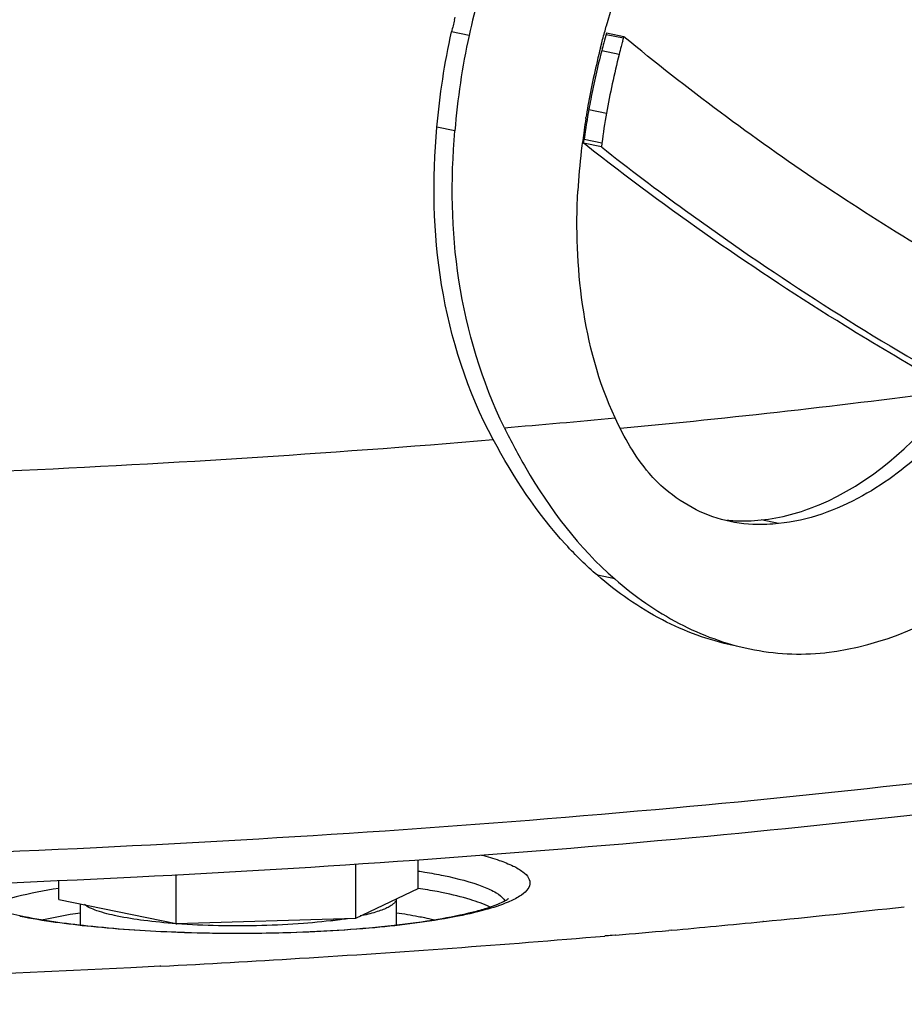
# Model space of a CAD drawing. Header units: millimetres. Extents: x 0 to 420, y -341 to 792.
# Tile 65 of 256: x 195.16 to 199.91, y 30.56 to 35.86. Entities that reach past the tile are written whole.
import ezdxf

# ---------------------------------------------------------------- set-up
doc = ezdxf.new("R2010")
doc.units = ezdxf.units.MM
doc.header["$LTSCALE"] = 23.1
doc.layers.get('0').update_dxf_attribs({"linetype": 'CONTINUOUS'})
doc.layers.add('02___PRT_ALL_AXES', color=7, linetype='CONTINUOUS')

msp = doc.modelspace()

# ---------------------------------------------------------------- linework, layer by layer
at = {"color": 7, "linetype": 'Continuous'}
for p, q in [((198.3419, 35.9302), (198.3115, 35.8244)), ((197.4947, 35.8601), (197.498, 35.8738)), ((198.3073, 35.8099), (198.3115, 35.8244)), ((197.5733, 35.7753), (197.4792, 35.7948)), ((198.3129, 35.788), (198.3022, 35.7501)), ((198.4037, 35.76), (198.3104, 35.7794)), ((198.4061, 35.7687), (198.3129, 35.788)), ((198.3996, 35.7454), (198.4061, 35.7687)), ((198.2799, 35.7089), (198.2865, 35.7351)), ((198.3802, 35.673), (198.2865, 35.6924)), ((198.2174, 35.3767), (198.3123, 35.357)), ((198.2013, 35.3288), (198.2021, 35.3339)), ((197.4968, 35.2623), (197.4005, 35.2823)), ((198.1892, 35.1952), (198.1918, 35.2152)), ((198.2849, 35.1754), (198.1892, 35.1952)), ((198.2013, 35.1859), (198.1892, 35.1952)), ((198.2012, 35.1858), (198.1892, 35.1952)), ((198.2874, 35.1955), (198.1918, 35.2152)), ((198.2874, 35.1955), (198.2849, 35.1754)), ((199.2383, 33.1485), (199.144, 33.168)), ((198.3569, 32.8507), (198.2634, 32.8701)), ((199.4865, 32.4535), (199.4959, 32.4545)), ((199.1565, 31.0068), (199.1527, 31.0064)), ((196.0083, 30.948), (196.0047, 30.9481)), ((196.0083, 30.948), (196.0047, 30.9481)), ((198.6622, 30.9602), (198.6473, 30.9588)), ((198.6623, 30.9602), (198.6473, 30.9588)), ((198.3612, 30.9342), (198.3031, 30.9292)), ((198.3623, 30.9338), (198.3041, 30.9288)), ((195.915, 30.7667), (195.909, 30.7664)), ((195.9153, 30.7665), (195.9094, 30.7662))]:
    msp.add_line(p, q, dxfattribs=at)
for centre, radius, start, end in [((203.1421, 34.4984), 5.8093, 166.44333, 167.10562), ((200.7303, 35.0596), 2.5244, 164.4671, 165.4815), ((202.5553, 34.5561), 4.4176, 164.3189, 164.5143), ((200.8206, 35.0513), 2.5184, 164.6904, 165.7073), ((203.6459, 34.2806), 5.4469, 164.4008, 164.7187), ((202.5375, 34.6267), 4.3929, 165.7387, 169.6596), ((202.5502, 34.5931), 4.4031, 165.5418, 169.0388), ((202.6319, 34.5945), 4.3864, 165.7664, 169.9891), ((201.8099, 34.7629), 3.6527, 169.7121, 170.7892), ((202.5409, 34.5943), 4.3937, 169.0318, 169.7433), ((201.8214, 34.761), 3.6643, 170.7883, 171.0041), ((201.7957, 34.7327), 3.6358, 170.222, 171.0759), ((201.4648, 34.7892), 3.3002, 169.7464, 170.2126), ((202.9647, 34.595), 4.8196, 171.2429, 172.0075), ((202.3909, 34.6387), 4.2385, 171.0679, 171.4373), ((228.2447, 31.1519), 30.333, 172.20652, 172.41805), ((203.2308, 34.5131), 5.0876, 171.4471, 172.0674), ((201.7363, 34.7406), 3.5833, 173.3725, 176.8287), ((193.8006, 82.2497), 48.8042, 275.39167, 277.5176), ((192.774, 92.9224), 59.468, 274.812571, 275.388525), ((192.0309, 101.4981), 68.1345, 272.495431, 274.775292), ((199.0433, 33.9774), 0.8148, 264.0595, 267.106), ((199.3501, 33.753), 1.3066, 258.2312, 275.9959), ((191.3847, 119.623), 88.4855, 268.388931, 272.85195), ((193.5568, 87.9811), 57.2488, 275.61335, 276.37614), ((196.9449, 29.132), 1.9338, 76.9335, 78.3306), ((193.1335, 92.1933), 61.4822, 275.383976, 275.618404), ((196.3159, 39.2076), 8.2633, 267.61522, 267.8414), ((192.8019, 95.7922), 65.0964, 274.90006, 275.151899), ((192.973, 93.8945), 63.191, 275.165489, 275.384067), ((192.3368, 101.3719), 70.6954, 273.5069, 274.842017), ((191.8697, 108.5254), 77.8641, 272.978307, 273.527984)]:
    msp.add_arc(centre, radius, start, end, dxfattribs=at)
for points, knots in [([(198.1917, 42.4616), (198.0047, 42.4624), (197.6164, 42.3934), (197.0835, 42.1148), (196.5916, 41.725), (196.1311, 41.2675), (195.6935, 40.7694), (195.1296, 40.07), (194.4539, 39.1618), (193.6599, 38.0544), (192.603, 36.5768), (191.7955, 35.4801), (191.2409, 34.7631)], [0, 0, 0, 0, 0.053007, 0.109355, 0.168828, 0.230369, 0.29316, 0.356708, 0.485004, 0.613978, 0.743024, 1, 1, 1, 1]), ([(191.3325, 34.8638), (191.8666, 35.5544), (192.9064, 36.9614), (194.1717, 38.7431), (195.2123, 40.1405), (195.8932, 40.976), (196.4804, 41.585), (196.9442, 41.9847), (197.4418, 42.2981), (197.8096, 42.4175), (197.9921, 42.4441)], [0, 0, 0, 0, 0.255953, 0.512878, 0.640702, 0.766812, 0.828517, 0.888537, 0.94593, 1, 1, 1, 1]), ([(200.7864, 35.5992), (200.6631, 35.6247), (200.4144, 35.7246), (199.9641, 36.0404), (199.6876, 36.3737), (199.5445, 36.6195)], [0, 0, 0, 0, 0.229936, 0.480888, 1, 1, 1, 1]), ([(199.6346, 36.6013), (199.7784, 36.3553), (200.0559, 36.0217), (200.5076, 35.7054), (200.7571, 35.6053), (200.8809, 35.5797)], [0, 0, 0, 0, 0.518773, 0.76984, 1, 1, 1, 1]), ([(200.5745, 34.3125), (200.1926, 34.5154), (199.4451, 34.9672), (198.7448, 35.4889), (198.4061, 35.7687)], [0, 0, 0, 0, 0.496092, 1, 1, 1, 1]), ([(197.703, 33.6002), (197.5644, 33.8582), (197.3843, 34.4186), (197.375, 35.0005), (197.4005, 35.2823)], [0, 0, 0, 0, 0.508663, 1, 1, 1, 1]), ([(197.7632, 33.664), (197.642, 33.9131), (197.4814, 34.4445), (197.4738, 34.9951), (197.4968, 35.2623)], [0, 0, 0, 0, 0.508012, 1, 1, 1, 1]), ([(200.0792, 33.9255), (199.9164, 34.0182), (199.2679, 34.4036), (198.6467, 34.8352), (198.2012, 35.1858)], [0, 0, 0, 0, 0.248426, 1, 1, 1, 1]), ([(198.2849, 35.1754), (198.4334, 35.0585), (199.0335, 34.605), (199.6677, 34.1969), (200.1568, 33.9178)], [0, 0, 0, 0, 0.251319, 1, 1, 1, 1]), ([(198.3586, 33.7172), (198.2685, 33.9085), (198.1624, 34.3178), (198.1475, 34.7351), (198.1585, 34.9388)], [0, 0, 0, 0, 0.508871, 1, 1, 1, 1]), ([(199.144, 33.168), (199.251, 33.1779), (199.641, 33.2874), (199.9576, 33.566), (200.1384, 33.7942)], [0, 0, 0, 0, 0.269573, 1, 1, 1, 1]), ([(200.2378, 33.7737), (200.1781, 33.6996), (200.0139, 33.5189), (199.6931, 33.2732), (199.3958, 33.1632), (199.2383, 33.1485)], [0, 0, 0, 0, 0.237023, 0.606027, 1, 1, 1, 1]), ([(198.6281, 33.3335), (198.597, 33.3595), (198.4863, 33.4722), (198.4083, 33.6118), (198.3586, 33.7172)], [0, 0, 0, 0, 0.25817, 1, 1, 1, 1]), ([(197.7632, 33.664), (197.7989, 33.5907), (197.9569, 33.294), (198.1635, 33.0172), (198.3569, 32.8507)], [0, 0, 0, 0, 0.242135, 1, 1, 1, 1]), ([(198.2634, 32.8701), (198.2034, 32.9213), (197.9833, 33.1378), (197.8113, 33.3984), (197.703, 33.6002)], [0, 0, 0, 0, 0.256192, 1, 1, 1, 1]), ([(199.496, 32.4545), (199.7957, 32.4885), (200.3562, 32.7409), (200.7622, 33.1726), (200.9252, 33.4033)], [0, 0, 0, 0, 0.516424, 1, 1, 1, 1]), ([(198.9776, 33.1592), (198.9146, 33.1722), (198.7891, 33.2162), (198.6795, 33.2906), (198.6281, 33.3335)], [0, 0, 0, 0, 0.490327, 1, 1, 1, 1]), ([(199.2383, 33.1485), (199.2172, 33.1463), (199.1304, 33.1396), (199.0422, 33.1458), (198.9776, 33.1592)], [0, 0, 0, 0, 0.243078, 1, 1, 1, 1]), ([(198.9948, 32.4922), (198.8623, 32.5197), (198.5988, 32.6168), (198.3702, 32.7775), (198.2634, 32.8701)], [0, 0, 0, 0, 0.488993, 1, 1, 1, 1]), ([(198.3569, 32.8507), (198.4628, 32.7582), (198.6898, 32.5978), (198.9519, 32.5011), (199.0836, 32.4738)], [0, 0, 0, 0, 0.511235, 1, 1, 1, 1]), ([(201.4459, 31.9405), (200.5251, 31.8064), (198.5685, 31.5854), (195.5079, 31.3799), (192.2605, 31.2891), (190.0494, 31.3081), (188.938, 31.3388)], [0, 0, 0, 0, 0.222693, 0.470954, 0.733924, 1, 1, 1, 1]), ([(195.7873, 31.2471), (196.784, 31.2978), (198.6748, 31.429), (200.5584, 31.6438), (201.4459, 31.7731)], [0, 0, 0, 0, 0.526672, 1, 1, 1, 1]), ([(175.0462, 31.5236), (175.2223, 31.4253), (175.6264, 31.2376), (176.3114, 30.991), (177.1268, 30.7556), (178.4484, 30.4437), (180.3718, 30.1102), (182.954, 29.8007), (185.8288, 29.5773), (188.8965, 29.4484), (192.0509, 29.419), (194.1698, 29.4672), (195.2248, 29.5093)], [0, 0, 0, 0, 0.029636, 0.065311, 0.10694, 0.154299, 0.264847, 0.39362, 0.536436, 0.688541, 0.844821, 1, 1, 1, 1]), ([(197.6399, 31.3648), (197.672, 31.3563), (197.7298, 31.3394), (197.8052, 31.3099), (197.8594, 31.279), (197.8946, 31.2465), (197.9048, 31.2062), (197.8828, 31.1689), (197.8407, 31.1377), (197.8045, 31.12), (197.7833, 31.1111)], [0, 0, 0, 0, 0.208991, 0.378132, 0.507426, 0.600706, 0.671667, 0.748709, 0.85524, 1, 1, 1, 1]), ([(197.2994, 31.2787), (197.3114, 31.2768), (197.3571, 31.2694), (197.4027, 31.2609), (197.4362, 31.254)], [0, 0, 0, 0, 0.262445, 1, 1, 1, 1]), ([(197.4362, 31.254), (197.5089, 31.239), (197.6067, 31.2154), (197.7139, 31.167), (197.7497, 31.1405), (197.7606, 31.1263)], [0, 0, 0, 0, 0.631242, 0.847735, 1, 1, 1, 1]), ([(195.3655, 31.1854), (195.2886, 31.1733), (195.1578, 31.1482), (195.0291, 31.1091), (194.9791, 31.0848)], [0, 0, 0, 0, 0.583324, 1, 1, 1, 1]), ([(197.4336, 31.1612), (197.4231, 31.1634), (197.3785, 31.1723), (197.3336, 31.18), (197.2993, 31.1854)], [0, 0, 0, 0, 0.237432, 1, 1, 1, 1]), ([(197.6859, 31.0848), (197.6517, 31.1014), (197.5682, 31.1306), (197.4826, 31.151), (197.4336, 31.1612)], [0, 0, 0, 0, 0.431431, 1, 1, 1, 1]), ([(194.8799, 31.1297), (194.8792, 31.1306), (194.8786, 31.1314), (194.8775, 31.1326), (194.8803, 31.1299), (194.8823, 31.1289), (194.8899, 31.1234), (194.899, 31.1183), (194.9115, 31.1118), (194.9264, 31.1049), (194.9509, 31.0948), (194.9872, 31.0819), (195.037, 31.0669), (195.0945, 31.0522), (195.1355, 31.0431), (195.1571, 31.0387)], [0, 0, 0, 0, 0.011263, 0.011514, 0.014594, 0.030084, 0.05701, 0.094188, 0.140671, 0.195713, 0.258625, 0.406258, 0.580498, 0.778978, 1, 1, 1, 1]), ([(196.0047, 30.9501), (196.206, 30.9425), (196.5052, 30.9417), (196.8937, 30.9605), (197.1593, 30.9837), (197.3909, 31.0149), (197.5575, 31.0476), (197.6646, 31.0773), (197.7226, 31.0974), (197.7615, 31.1154), (197.7809, 31.1267), (197.7864, 31.1315)], [0, 0, 0, 0, 0.335143, 0.497093, 0.646805, 0.778272, 0.885753, 0.928663, 0.963125, 0.987726, 1, 1, 1, 1]), ([(197.7833, 31.1111), (197.743, 31.094), (197.6471, 31.0636), (197.4086, 31.0111), (197.0381, 30.9658), (196.5418, 30.9393), (196.1887, 30.9414), (196.0083, 30.948)], [0, 0, 0, 0, 0.073474, 0.167767, 0.409002, 0.697466, 1, 1, 1, 1]), ([(195.4823, 31.0526), (195.4642, 31.0499), (195.3974, 31.0395), (195.331, 31.0268), (195.2829, 31.0157)], [0, 0, 0, 0, 0.270614, 1, 1, 1, 1]), ([(197.336, 31.0258), (197.3241, 31.0282), (197.2733, 31.0383), (197.2221, 31.0468), (197.1829, 31.0526)], [0, 0, 0, 0, 0.234956, 1, 1, 1, 1]), ([(196.0047, 30.9481), (195.8496, 30.9539), (195.5655, 30.9721), (195.2828, 31.0094), (195.1558, 31.0344)], [0, 0, 0, 0, 0.545138, 1, 1, 1, 1]), ([(195.1571, 31.0387), (195.2775, 31.0137), (195.5488, 30.9765), (195.8217, 30.9577), (195.9721, 30.9514)], [0, 0, 0, 0, 0.449583, 1, 1, 1, 1]), ([(195.9094, 30.7662), (194.2567, 30.6802), (190.9603, 30.6085), (187.6646, 30.7118), (186.0276, 30.8149)], [0, 0, 0, 0, 0.502216, 1, 1, 1, 1])]:
    msp.add_open_spline(points, degree=3, knots=knots, dxfattribs=at)
for points in [[(197.6888, 36.2087), (197.6435, 36.0662), (197.6061, 35.9212), (197.5733, 35.7753)], [(197.4005, 35.2823), (197.4161, 35.4544), (197.4406, 35.6263), (197.4792, 35.7948)], [(197.5733, 35.7753), (197.5355, 35.6066), (197.5116, 35.4346), (197.4968, 35.2623)], [(198.2865, 35.7351), (198.2931, 35.7602), (198.3002, 35.785), (198.3073, 35.8099)], [(198.3123, 35.357), (198.3028, 35.3034), (198.2947, 35.2494), (198.2874, 35.1955)], [(199.0022, 33.1637), (199.0494, 33.1613), (199.097, 33.163), (199.144, 33.168)], [(197.7606, 31.1263), (197.7626, 31.1237), (197.7644, 31.121), (197.7661, 31.1181)]]:
    msp.add_open_spline(points, degree=3, dxfattribs=at)
at = {"layer": '02___PRT_ALL_AXES', "color": 7, "linetype": 'Continuous'}
for p, q in [((196.9634, 31.0252), (196.9634, 31.3165)), ((197.2991, 31.1854), (197.2991, 31.3396)), ((195.3659, 31.1262), (195.3659, 31.2275)), ((195.9968, 30.9956), (195.9968, 31.2591)), ((196.9634, 31.0252), (197.2991, 31.1854)), ((195.3659, 31.1262), (195.9968, 30.9956)), ((197.1825, 30.9883), (197.1825, 31.1298)), ((195.4825, 30.9883), (195.4825, 31.1021)), ((195.9968, 30.9956), (196.9634, 31.0252)), ((195.9966, 30.9951), (196.0004, 30.9948)), ((196.0004, 30.9948), (195.9967, 30.9951))]:
    msp.add_line(p, q, dxfattribs=at)
for centre, radius, start, end in [((196.5178, 33.5034), 2.5119, 277.0986, 278.2641), ((196.5726, 33.1216), 2.1262, 278.2833, 279.3764), ((196.5809, 33.0683), 2.0722, 278.2692, 279.3846)]:
    msp.add_arc(centre, radius, start, end, dxfattribs=at)
for points, knots in [([(197.1825, 31.1298), (197.1823, 31.1254), (197.1793, 31.1158), (197.1686, 31.1032), (197.1523, 31.091), (197.1302, 31.0792), (197.1024, 31.0677), (197.0548, 31.052), (197.0158, 31.0426), (196.9881, 31.0367)], [0, 0, 0, 0, 0.058399, 0.12909, 0.218602, 0.329836, 0.463804, 0.620571, 1, 1, 1, 1]), ([(195.9967, 30.9951), (195.9392, 30.9994), (195.833, 31.0096), (195.6907, 31.0321), (195.5929, 31.056), (195.5347, 31.0788), (195.5128, 31.0911), (195.5042, 31.0976)], [0, 0, 0, 0, 0.341732, 0.630649, 0.852639, 0.935764, 1, 1, 1, 1]), ([(196.8789, 31.0176), (196.8134, 31.0081), (196.6733, 30.9936), (196.4552, 30.9828), (196.2278, 30.9824), (196.0752, 30.9893), (196.0004, 30.9948)], [0, 0, 0, 0, 0.225438, 0.479655, 0.744262, 1, 1, 1, 1])]:
    msp.add_open_spline(points, degree=3, knots=knots, dxfattribs=at)
msp.add_open_spline([(196.988, 31.0367), (196.988, 31.0367), (196.9881, 31.0367), (196.9881, 31.0367)], degree=3, dxfattribs=at)

doc.saveas('drawing.dxf')
